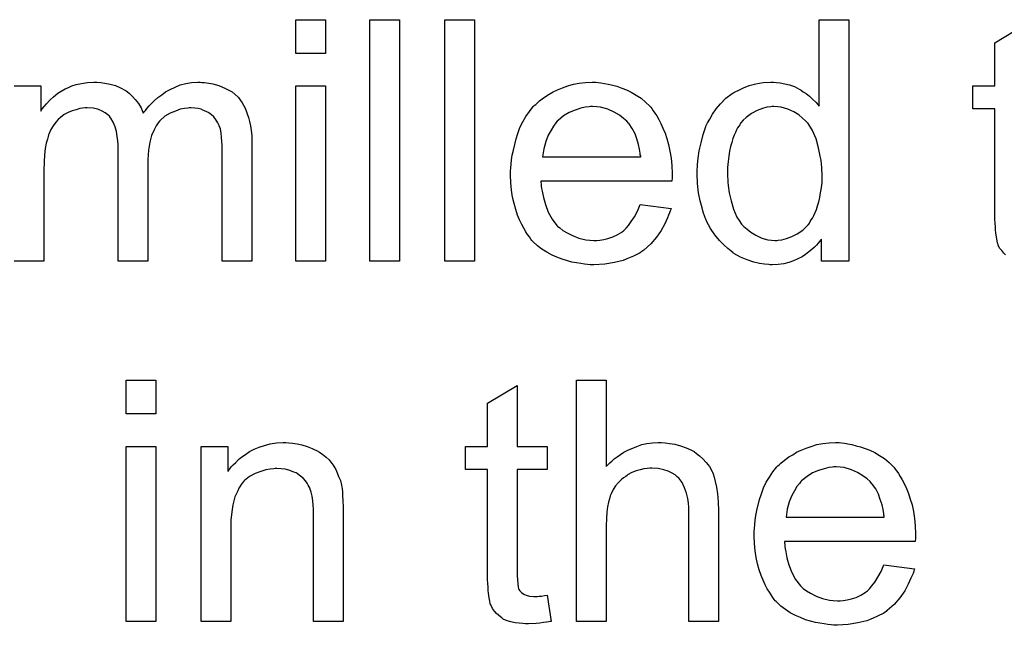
# Model space of a CAD drawing. Extents: x -1.7 to 9, y -2.8 to 5.2.
# Tile 116 of 227: x 5.621 to 5.947, y -0.291 to -0.09. Entities that reach past the tile are written whole.
import ezdxf

# ---------------------------------------------------------------- set-up
doc = ezdxf.new("R2010")
doc.units = 0
doc.layers.add('qfn32-50-23-b_document', color=1, linetype='CONTINUOUS')

msp = doc.modelspace()

# ---------------------------------------------------------------- linework, layer by layer
at = {"layer": 'qfn32-50-23-b_document', "color": 1}
for points in [[(5.722177, -0.101177), (5.712342, -0.101177), (5.712342, -0.089954), (5.722177, -0.089954), (5.722177, -0.101177)], [(5.746821, -0.170018), (5.736986, -0.170018), (5.736986, -0.089954), (5.746821, -0.089954), (5.746821, -0.170018)], [(5.771697, -0.170018), (5.761862, -0.170018), (5.761862, -0.089954), (5.771697, -0.089954), (5.771697, -0.170018)], [(5.895843, -0.170018), (5.886702, -0.170018), (5.886702, -0.162729), (5.886587, -0.162845), (5.886471, -0.163076), (5.886124, -0.163539), (5.885661, -0.164118), (5.885083, -0.164696), (5.884388, -0.16539), (5.883578, -0.1662), (5.882537, -0.16701), (5.881496, -0.16782), (5.880339, -0.16863), (5.87895, -0.169324), (5.877446, -0.169903), (5.875942, -0.170481), (5.874207, -0.170944), (5.872355, -0.171175), (5.870389, -0.171291), (5.869694, -0.171291), (5.869232, -0.171175), (5.867843, -0.17106), (5.866223, -0.170828), (5.864257, -0.170365), (5.862058, -0.169671), (5.85986, -0.168746), (5.857662, -0.167473), (5.857546, -0.167473), (5.85743, -0.167242), (5.856736, -0.166779), (5.855695, -0.165853), (5.854422, -0.164696), (5.852918, -0.163192), (5.851414, -0.161341), (5.84991, -0.159258), (5.848637, -0.156828), (5.848637, -0.156713), (5.848521, -0.156481), (5.848406, -0.156134), (5.848174, -0.155672), (5.847943, -0.154977), (5.847596, -0.154167), (5.847364, -0.153357), (5.847133, -0.152316), (5.846554, -0.150002), (5.845976, -0.147341), (5.845629, -0.144333), (5.845513, -0.141093), (5.845513, -0.140978), (5.845513, -0.140746), (5.845513, -0.140283), (5.845513, -0.139589), (5.845629, -0.138895), (5.845629, -0.137969), (5.84586, -0.135887), (5.846207, -0.133457), (5.846786, -0.130796), (5.84748, -0.128019), (5.848406, -0.125358), (5.848406, -0.125242), (5.848521, -0.125011), (5.848753, -0.124664), (5.848984, -0.124201), (5.849678, -0.122928), (5.850604, -0.121309), (5.851761, -0.119573), (5.853265, -0.117838), (5.855001, -0.115986), (5.857083, -0.114482), (5.857199, -0.114482), (5.857315, -0.114367), (5.857662, -0.114135), (5.858124, -0.113904), (5.859281, -0.113325), (5.860901, -0.112515), (5.862752, -0.111821), (5.864951, -0.111243), (5.86738, -0.11078), (5.869926, -0.110664), (5.870851, -0.110664), (5.871777, -0.11078), (5.87305, -0.110896), (5.874554, -0.111243), (5.876174, -0.11159), (5.877793, -0.112168), (5.879297, -0.112978), (5.879529, -0.113094), (5.879992, -0.113325), (5.880686, -0.113904), (5.881611, -0.114482), (5.882769, -0.115292), (5.88381, -0.116334), (5.884967, -0.117375), (5.886008, -0.118647), (5.886008, -0.089954), (5.895843, -0.089954), (5.895843, -0.170018)], [(5.947792, -0.167936), (5.947213, -0.167357), (5.946519, -0.166547), (5.945825, -0.165737), (5.945362, -0.164696), (5.945362, -0.16458), (5.945131, -0.164118), (5.945015, -0.163308), (5.944784, -0.162151), (5.944552, -0.160647), (5.944437, -0.159721), (5.944437, -0.15868), (5.944321, -0.157407), (5.944205, -0.156134), (5.944205, -0.154746), (5.944205, -0.153126), (5.944205, -0.119573), (5.936916, -0.119573), (5.936916, -0.111937), (5.944205, -0.111937), (5.944205, -0.09759), (5.95404, -0.091689)], [(5.618972, -0.111937), (5.627766, -0.111937), (5.627766, -0.120267), (5.627881, -0.120036), (5.628229, -0.119573), (5.628923, -0.118763), (5.629733, -0.117838), (5.630774, -0.116681), (5.632047, -0.115524), (5.633435, -0.114367), (5.635055, -0.113325), (5.635286, -0.11321), (5.635865, -0.112862), (5.63679, -0.112515), (5.638063, -0.111937), (5.639567, -0.111474), (5.641303, -0.111127), (5.64327, -0.11078), (5.645352, -0.110664), (5.646393, -0.110664), (5.647666, -0.11078), (5.649055, -0.111011), (5.65079, -0.111358), (5.652525, -0.111821), (5.654261, -0.112515), (5.655881, -0.113441), (5.656112, -0.113557), (5.656575, -0.113904), (5.657269, -0.114482), (5.658195, -0.115408), (5.65912, -0.116449), (5.660162, -0.117722), (5.661087, -0.119226), (5.661782, -0.120962), (5.661897, -0.120846), (5.662129, -0.120499), (5.662476, -0.120036), (5.663054, -0.119342), (5.663748, -0.118532), (5.664558, -0.117722), (5.665484, -0.116796), (5.666641, -0.115755), (5.667914, -0.114829), (5.669186, -0.113904), (5.67069, -0.113094), (5.67231, -0.112284), (5.674046, -0.11159), (5.675897, -0.111127), (5.677748, -0.11078), (5.679831, -0.110664), (5.680641, -0.110664), (5.681219, -0.11078)], [(5.681219, -0.11078), (5.682029, -0.11078), (5.682839, -0.110896), (5.684806, -0.111243), (5.686888, -0.111821), (5.689087, -0.112747), (5.691285, -0.113904), (5.693136, -0.115524), (5.693368, -0.115755), (5.69383, -0.116449), (5.69464, -0.11749), (5.694987, -0.1183), (5.69545, -0.11911), (5.695913, -0.120152), (5.69626, -0.121193), (5.696723, -0.12235), (5.69707, -0.123738), (5.697301, -0.125127), (5.697533, -0.126746), (5.697764, -0.128366), (5.697764, -0.130218), (5.697764, -0.170018), (5.68793, -0.170018), (5.68793, -0.133573), (5.68793, -0.133457), (5.68793, -0.133341), (5.68793, -0.132647), (5.68793, -0.131606), (5.687814, -0.130333), (5.687698, -0.128945), (5.687583, -0.127556), (5.687351, -0.126168), (5.687004, -0.125127), (5.687004, -0.125011), (5.686773, -0.124664), (5.686541, -0.124201), (5.686194, -0.123623), (5.685731, -0.122928), (5.685153, -0.122234), (5.684459, -0.12154), (5.683533, -0.120846), (5.683417, -0.12073), (5.68307, -0.120614), (5.682608, -0.120383), (5.681798, -0.120036), (5.680988, -0.119689), (5.679946, -0.119457), (5.678905, -0.119342), (5.677632, -0.119226), (5.677054, -0.119226), (5.676591, -0.119342), (5.675434, -0.119457), (5.674046, -0.119689), (5.672426, -0.120267), (5.67069, -0.120962), (5.668955, -0.122003), (5.667335, -0.123391), (5.667219, -0.123623), (5.666757, -0.124201), (5.666062, -0.125127), (5.665368, -0.126515), (5.664558, -0.128366), (5.66398, -0.130565), (5.663517, -0.133226), (5.663286, -0.13635), (5.663286, -0.170018), (5.653451, -0.170018), (5.653451, -0.132416), (5.653451, -0.1323), (5.653451, -0.132069), (5.653451, -0.131837), (5.653451, -0.131375), (5.653335, -0.130102), (5.653104, -0.128713), (5.652873, -0.127094), (5.65241, -0.125474), (5.651831, -0.12397), (5.651021, -0.122581), (5.650906, -0.122466), (5.650559, -0.122003), (5.64998, -0.12154), (5.64917, -0.120846), (5.648129, -0.120267), (5.64674, -0.119689), (5.645121, -0.119342), (5.643154, -0.119226), (5.64246, -0.119226), (5.64165, -0.119342), (5.640724, -0.119457), (5.639567, -0.119805), (5.638179, -0.120152), (5.636906, -0.12073), (5.635518, -0.121424), (5.635402, -0.12154), (5.634939, -0.121887), (5.634361, -0.12235), (5.633551, -0.123044), (5.632741, -0.12397), (5.631931, -0.125127), (5.631121, -0.126399), (5.630427, -0.127903), (5.630311, -0.128135), (5.630195, -0.128713), (5.629964, -0.129639), (5.629617, -0.130912), (5.62927, -0.132647), (5.629038, -0.13473), (5.628923, -0.13716), (5.628807, -0.139936), (5.628807, -0.170018), (5.618972, -0.170018)], [(5.812654, -0.11078), (5.81358, -0.110896), (5.814737, -0.111127), (5.81601, -0.111358), (5.817514, -0.111706), (5.818902, -0.112053), (5.820522, -0.112631), (5.822026, -0.11321), (5.823646, -0.114019), (5.825266, -0.114945), (5.826885, -0.115986), (5.82839, -0.117259), (5.829778, -0.118647), (5.829894, -0.118763), (5.830125, -0.118995), (5.830472, -0.119457), (5.830935, -0.120152), (5.831513, -0.120962), (5.832092, -0.121887), (5.832786, -0.123044), (5.83348, -0.124433), (5.834175, -0.125937), (5.834869, -0.127556), (5.835447, -0.129408), (5.836026, -0.131375), (5.836489, -0.133573), (5.836836, -0.135887), (5.837067, -0.138316), (5.837183, -0.140978), (5.837183, -0.141093), (5.837183, -0.141556), (5.837183, -0.142366), (5.837067, -0.143523), (5.79368, -0.143523), (5.79368, -0.143639), (5.79368, -0.143986), (5.793795, -0.144449), (5.793795, -0.145143), (5.793911, -0.145953), (5.794142, -0.146878), (5.794489, -0.148961), (5.795184, -0.151275), (5.796109, -0.15382), (5.797382, -0.156134), (5.799002, -0.158217), (5.799117, -0.158217), (5.799233, -0.158448), (5.799927, -0.159027), (5.800969, -0.159837), (5.802357, -0.160647), (5.804208, -0.161572), (5.806291, -0.162382), (5.808605, -0.162961), (5.809877, -0.163076), (5.811266, -0.163192), (5.812191, -0.163192), (5.813233, -0.163076), (5.814506, -0.162845), (5.815894, -0.162498), (5.817514, -0.162035), (5.819018, -0.161341), (5.820522, -0.160415), (5.820638, -0.160299), (5.821216, -0.159837), (5.82191, -0.159143), (5.82272, -0.158217), (5.823646, -0.156944), (5.824687, -0.155324), (5.825728, -0.153473), (5.826654, -0.151275), (5.836836, -0.152548), (5.836836, -0.152663), (5.83672, -0.152895), (5.836604, -0.153357), (5.836373, -0.154052), (5.836026, -0.154746), (5.835679, -0.155672), (5.834753, -0.157638), (5.833596, -0.159837), (5.831976, -0.162151), (5.830125, -0.164349), (5.827811, -0.166432), (5.827695, -0.166432), (5.827464, -0.166663), (5.827117, -0.166894), (5.826654, -0.167242), (5.82596, -0.167589), (5.825266, -0.167936), (5.82434, -0.168399), (5.823299, -0.168861), (5.822142, -0.169324), (5.820985, -0.169787), (5.818092, -0.170481), (5.814853, -0.17106), (5.811266, -0.171291), (5.809993, -0.171291), (5.809183, -0.171175), (5.808142, -0.17106), (5.806869, -0.170828), (5.805481, -0.170597), (5.803977, -0.170365), (5.800737, -0.16944), (5.799002, -0.168746), (5.797382, -0.168051), (5.795646, -0.167126), (5.794027, -0.166084), (5.792523, -0.164928), (5.791018, -0.163539), (5.790903, -0.163423), (5.790671, -0.163192), (5.790324, -0.162729), (5.789861, -0.162035), (5.789283, -0.161225), (5.788704, -0.160299), (5.78801, -0.159143), (5.787316, -0.15787), (5.786622, -0.156366), (5.785928, -0.154746), (5.785349, -0.152895), (5.784771, -0.150928), (5.784308, -0.148845), (5.783961, -0.146531), (5.783729, -0.144101), (5.783614, -0.141556), (5.783614, -0.14144), (5.783614, -0.140862), (5.783614, -0.140168), (5.783729, -0.139126), (5.783845, -0.137854), (5.783961, -0.136465), (5.784192, -0.134845), (5.784539, -0.133226), (5.785465, -0.129523), (5.786043, -0.127672), (5.786738, -0.125705), (5.787663, -0.123854), (5.788704, -0.122118), (5.789861, -0.120383), (5.791134, -0.118763), (5.79125, -0.118647), (5.791481, -0.118416), (5.791944, -0.118069), (5.792523, -0.11749), (5.793217, -0.116912), (5.794142, -0.116218), (5.795184, -0.115408), (5.796456, -0.114714), (5.797729, -0.113904), (5.799233, -0.11321), (5.800853, -0.112515), (5.802588, -0.111937), (5.80444, -0.111358), (5.806407, -0.111011), (5.808489, -0.11078), (5.810687, -0.110664), (5.811844, -0.110664), (5.812654, -0.11078)], [(5.722177, -0.170018), (5.712342, -0.170018), (5.712342, -0.111937), (5.722177, -0.111937), (5.722177, -0.170018)], [(5.810803, -0.118763), (5.810109, -0.118763), (5.809646, -0.118879), (5.808373, -0.118995), (5.806869, -0.119342), (5.805018, -0.11992), (5.803051, -0.12073), (5.8012, -0.121887), (5.799349, -0.123391), (5.799117, -0.123623), (5.798655, -0.124201), (5.797845, -0.125242), (5.797035, -0.126631), (5.796109, -0.128251), (5.795299, -0.130333), (5.794605, -0.132763), (5.794258, -0.135424), (5.82677, -0.135424), (5.82677, -0.135308), (5.82677, -0.135077), (5.826654, -0.13473), (5.826654, -0.134267), (5.826423, -0.132879), (5.826075, -0.131375), (5.825497, -0.129523), (5.824918, -0.127788), (5.823993, -0.126052), (5.822952, -0.124548), (5.822952, -0.124433), (5.82272, -0.124317), (5.822142, -0.123623), (5.8211, -0.122697), (5.819712, -0.121656), (5.817976, -0.120614), (5.815894, -0.119689), (5.813464, -0.118995), (5.812191, -0.118879), (5.810803, -0.118763)], [(5.870967, -0.118763), (5.870389, -0.118763), (5.869926, -0.118879), (5.868653, -0.118995), (5.867149, -0.119457), (5.865413, -0.120036), (5.863562, -0.121077), (5.861711, -0.12235), (5.860785, -0.123275), (5.859976, -0.124201), (5.859976, -0.124317), (5.859744, -0.124433), (5.859628, -0.12478), (5.859281, -0.125242), (5.858934, -0.125821), (5.858587, -0.126515), (5.85824, -0.127325), (5.857777, -0.128251), (5.857315, -0.129408), (5.856967, -0.13068), (5.85662, -0.132069), (5.856273, -0.133573), (5.856042, -0.135193), (5.85581, -0.137044), (5.855579, -0.139011), (5.855579, -0.141093), (5.855579, -0.141209), (5.855579, -0.141556), (5.855579, -0.142135), (5.855695, -0.142945), (5.855695, -0.14387), (5.85581, -0.144911), (5.856158, -0.147341), (5.856736, -0.150002), (5.857546, -0.152779), (5.858703, -0.15544), (5.859397, -0.156597), (5.860207, -0.157754), (5.860323, -0.157754), (5.860438, -0.157986), (5.861017, -0.158564), (5.862058, -0.15949), (5.863331, -0.160415), (5.864951, -0.161457), (5.866918, -0.162382), (5.869, -0.162961), (5.870157, -0.163076), (5.871314, -0.163192), (5.871893, -0.163192), (5.872355, -0.163076), (5.873628, -0.162961), (5.875132, -0.162498), (5.876868, -0.161919), (5.878719, -0.160994), (5.88057, -0.159721), (5.881496, -0.158911), (5.882306, -0.157986), (5.882306, -0.15787), (5.882537, -0.157754), (5.882769, -0.157407), (5.883, -0.156944), (5.883347, -0.156366), (5.88381, -0.155787), (5.884157, -0.154862), (5.88462, -0.153936), (5.885083, -0.152895), (5.88543, -0.151738), (5.885892, -0.150349), (5.886239, -0.148961), (5.886471, -0.147341), (5.886702, -0.145721), (5.886934, -0.14387), (5.886934, -0.141903), (5.886934, -0.141787), (5.886934, -0.141325), (5.886934, -0.140746), (5.886818, -0.139936), (5.886818, -0.139011), (5.886702, -0.137854), (5.886587, -0.136581), (5.886355, -0.135193), (5.885777, -0.132416), (5.884967, -0.129523), (5.88381, -0.126746), (5.883116, -0.12559), (5.882306, -0.124433), (5.882306, -0.124317), (5.882074, -0.124201), (5.881496, -0.123507), (5.880454, -0.122581), (5.879182, -0.12154), (5.877562, -0.120499), (5.875595, -0.119689), (5.873397, -0.118995), (5.87224, -0.118879), (5.870967, -0.118763)], [(5.665947, -0.220741), (5.656112, -0.220741), (5.656112, -0.209518), (5.665947, -0.209518), (5.665947, -0.220741)], [(5.785812, -0.231501), (5.795762, -0.231501), (5.795762, -0.239137), (5.785812, -0.239137), (5.785812, -0.273269), (5.785812, -0.2735), (5.785812, -0.273963), (5.785812, -0.274657), (5.785928, -0.275467), (5.786043, -0.277318), (5.786159, -0.278128), (5.786275, -0.278707), (5.78639, -0.278938), (5.786738, -0.279401), (5.7872, -0.27998), (5.78801, -0.280558), (5.788242, -0.280674), (5.78882, -0.280905), (5.789861, -0.281137), (5.791365, -0.281252), (5.792523, -0.281252), (5.793101, -0.281137), (5.793911, -0.281137), (5.794837, -0.281021), (5.795762, -0.280905), (5.797035, -0.289583), (5.796803, -0.289583), (5.796341, -0.289698), (5.795531, -0.289814), (5.794489, -0.28993), (5.793332, -0.290161), (5.79206, -0.290277), (5.789514, -0.290393), (5.788589, -0.290393), (5.787663, -0.290277), (5.786506, -0.290161), (5.785118, -0.290046), (5.783729, -0.289698), (5.782457, -0.289351), (5.781184, -0.288773), (5.781068, -0.288657), (5.780721, -0.288426), (5.780258, -0.288079), (5.779564, -0.2875), (5.778986, -0.286922), (5.778291, -0.286112), (5.777597, -0.285302), (5.777134, -0.28426), (5.777134, -0.284145), (5.776903, -0.283682), (5.776787, -0.282872), (5.776556, -0.281715), (5.776324, -0.280211), (5.776209, -0.279285), (5.776209, -0.278244), (5.776093, -0.276971), (5.775977, -0.275699), (5.775977, -0.27431), (5.775977, -0.27269), (5.775977, -0.239137), (5.768688, -0.239137), (5.768688, -0.231501), (5.775977, -0.231501), (5.775977, -0.217155), (5.785812, -0.211254), (5.785812, -0.231501)], [(5.815315, -0.238212), (5.815431, -0.238096), (5.815663, -0.237865), (5.81601, -0.237518), (5.816588, -0.236939), (5.817167, -0.236361), (5.817976, -0.235667), (5.819018, -0.234972), (5.820059, -0.234162), (5.821216, -0.233468), (5.822489, -0.232774), (5.825497, -0.231501), (5.827117, -0.230923), (5.828852, -0.230576), (5.830703, -0.230344), (5.832555, -0.230229), (5.833596, -0.230229), (5.834869, -0.230344), (5.836373, -0.230576), (5.838108, -0.230807), (5.839959, -0.23127), (5.841811, -0.231964), (5.843662, -0.232774), (5.843893, -0.23289), (5.844472, -0.233237), (5.845282, -0.233815), (5.846323, -0.234625), (5.847364, -0.235667), (5.848521, -0.236823), (5.849563, -0.238212), (5.850488, -0.239832), (5.850604, -0.240063), (5.850835, -0.240642), (5.851182, -0.241683), (5.851529, -0.243187), (5.851877, -0.245038), (5.852224, -0.247237), (5.852455, -0.249898), (5.852571, -0.252906), (5.852571, -0.289583), (5.842736, -0.289583), (5.842736, -0.25279), (5.842736, -0.252674), (5.842736, -0.252443), (5.842736, -0.252096), (5.842736, -0.251633), (5.842621, -0.25036), (5.842389, -0.248741), (5.841926, -0.247005), (5.841348, -0.24527), (5.840538, -0.243534), (5.839497, -0.242146), (5.839381, -0.24203), (5.838918, -0.241567), (5.838224, -0.240989), (5.837183, -0.24041), (5.83591, -0.239716), (5.834406, -0.239253), (5.832555, -0.23879), (5.830472, -0.238675), (5.829778, -0.238675), (5.828968, -0.23879), (5.827811, -0.238906), (5.826654, -0.239253), (5.825266, -0.2396), (5.823877, -0.240179), (5.822373, -0.240989), (5.822257, -0.241104), (5.821795, -0.241452), (5.8211, -0.241914), (5.820291, -0.242608), (5.819365, -0.243534), (5.818439, -0.244575), (5.817629, -0.245848), (5.816935, -0.247237), (5.816819, -0.247468), (5.816704, -0.247931), (5.816472, -0.248856), (5.816125, -0.250013), (5.815778, -0.251517), (5.815547, -0.253369), (5.815431, -0.255451), (5.815315, -0.257881), (5.815315, -0.289583), (5.805481, -0.289583), (5.805481, -0.209518), (5.815315, -0.209518), (5.815315, -0.238212)], [(5.665947, -0.289583), (5.656112, -0.289583), (5.656112, -0.231501), (5.665947, -0.231501), (5.665947, -0.289583)], [(5.710028, -0.230344), (5.711301, -0.23046), (5.712805, -0.230691), (5.714425, -0.231038), (5.71616, -0.231501), (5.71778, -0.232196), (5.718012, -0.232311), (5.718475, -0.232543), (5.719284, -0.23289), (5.72021, -0.233468), (5.721367, -0.234162), (5.722408, -0.235088), (5.72345, -0.236014), (5.724375, -0.237171), (5.724491, -0.237286), (5.724722, -0.237749), (5.725069, -0.238328), (5.725648, -0.239137), (5.726111, -0.240294), (5.726574, -0.241452), (5.727152, -0.24284), (5.727499, -0.244344), (5.727499, -0.24446), (5.727615, -0.244923), (5.72773, -0.245617), (5.727846, -0.246542), (5.727846, -0.247931), (5.727962, -0.24955), (5.728078, -0.251517), (5.728078, -0.253947), (5.728078, -0.289583), (5.718243, -0.289583), (5.718243, -0.25441), (5.718243, -0.254294), (5.718243, -0.254179), (5.718243, -0.253369), (5.718243, -0.252327), (5.718127, -0.251055), (5.718012, -0.24955), (5.71778, -0.248046), (5.717433, -0.246658), (5.717086, -0.245385), (5.717086, -0.24527), (5.716855, -0.244923), (5.716508, -0.244344), (5.71616, -0.24365), (5.715582, -0.242956), (5.714888, -0.242146), (5.713962, -0.241336), (5.712921, -0.240642), (5.712805, -0.240526), (5.712458, -0.240294), (5.711764, -0.240063), (5.710954, -0.239716), (5.710028, -0.239369), (5.708871, -0.239022), (5.707483, -0.238906), (5.706095, -0.23879), (5.705516, -0.23879), (5.705053, -0.238906), (5.703896, -0.239022), (5.702392, -0.239253), (5.700772, -0.239832), (5.698921, -0.240526), (5.69707, -0.241452), (5.695334, -0.24284), (5.695103, -0.243071), (5.69464, -0.24365), (5.694293, -0.244113), (5.693946, -0.244691), (5.693483, -0.245385), (5.693136, -0.246195), (5.692673, -0.247121), (5.692211, -0.248278), (5.691864, -0.24955), (5.691516, -0.250939), (5.691285, -0.252443), (5.691054, -0.254063), (5.690822, -0.25603), (5.690822, -0.257997), (5.690822, -0.289583), (5.680988, -0.289583), (5.680988, -0.231501), (5.689781, -0.231501), (5.689781, -0.239832), (5.689897, -0.239716), (5.690128, -0.239369), (5.690475, -0.238906), (5.690938, -0.238328), (5.691632, -0.237633), (5.692442, -0.236823), (5.693368, -0.235898), (5.694525, -0.234972), (5.695682, -0.234162), (5.69707, -0.233237), (5.698574, -0.232427), (5.700194, -0.231733), (5.702045, -0.231154), (5.703896, -0.230691), (5.705979, -0.230344), (5.708177, -0.230229), (5.709103, -0.230229), (5.710028, -0.230344)], [(5.893413, -0.230344), (5.894338, -0.23046), (5.895495, -0.230691), (5.896768, -0.230923), (5.898272, -0.23127), (5.899661, -0.231617), (5.90128, -0.232196), (5.902785, -0.232774), (5.904404, -0.233584), (5.906024, -0.23451), (5.907644, -0.235551), (5.909148, -0.236823), (5.910537, -0.238212), (5.910652, -0.238328), (5.910884, -0.238559), (5.911231, -0.239022), (5.911694, -0.239716), (5.912272, -0.240526), (5.91285, -0.241452), (5.913545, -0.242608), (5.914239, -0.243997), (5.914933, -0.245501), (5.915627, -0.247121), (5.916206, -0.248972), (5.916784, -0.250939), (5.917247, -0.253137), (5.917594, -0.255451), (5.917826, -0.257881), (5.917941, -0.260542), (5.917941, -0.260658), (5.917941, -0.26112), (5.917941, -0.26193), (5.917826, -0.263087), (5.874438, -0.263087), (5.874438, -0.263203), (5.874438, -0.26355), (5.874554, -0.264013), (5.874554, -0.264707), (5.874669, -0.265517), (5.874901, -0.266443), (5.875248, -0.268525), (5.875942, -0.270839), (5.876868, -0.273385), (5.878141, -0.275699), (5.87976, -0.277781), (5.879876, -0.277781), (5.879992, -0.278013), (5.880686, -0.278591), (5.881727, -0.279401), (5.883116, -0.280211), (5.884967, -0.281137), (5.887049, -0.281947), (5.889363, -0.282525), (5.890636, -0.282641), (5.892025, -0.282756), (5.89295, -0.282756), (5.893991, -0.282641), (5.895264, -0.282409), (5.896653, -0.282062), (5.898272, -0.281599), (5.899776, -0.280905), (5.90128, -0.27998), (5.901396, -0.279864), (5.901975, -0.279401), (5.902669, -0.278707), (5.903479, -0.277781), (5.904404, -0.276509), (5.905446, -0.274889), (5.906487, -0.273038), (5.907413, -0.270839), (5.917594, -0.272112), (5.917594, -0.272228), (5.917479, -0.272459), (5.917363, -0.272922), (5.917131, -0.273616), (5.916784, -0.27431), (5.916437, -0.275236), (5.915512, -0.277203), (5.914355, -0.279401), (5.912735, -0.281715), (5.910884, -0.283913), (5.90857, -0.285996), (5.908454, -0.285996), (5.908222, -0.286227), (5.907875, -0.286459), (5.907413, -0.286806), (5.906718, -0.287153), (5.906024, -0.2875), (5.905099, -0.287963), (5.904057, -0.288426), (5.9029, -0.288889), (5.901743, -0.289351), (5.898851, -0.290046), (5.895611, -0.290624), (5.892025, -0.290855), (5.890752, -0.290855), (5.889942, -0.29074), (5.888901, -0.290624), (5.887628, -0.290393), (5.886239, -0.290161), (5.884735, -0.28993), (5.881496, -0.289004), (5.87976, -0.28831), (5.878141, -0.287616), (5.876405, -0.28669), (5.874785, -0.285649), (5.873281, -0.284492), (5.871777, -0.283103), (5.871661, -0.282988), (5.87143, -0.282756), (5.871083, -0.282294), (5.87062, -0.281599), (5.870042, -0.280789), (5.869463, -0.279864), (5.868769, -0.278707), (5.868075, -0.277434), (5.86738, -0.27593), (5.866686, -0.27431), (5.866108, -0.272459), (5.865529, -0.270492), (5.865066, -0.26841), (5.864719, -0.266096), (5.864488, -0.263666), (5.864372, -0.26112), (5.864372, -0.261005), (5.864372, -0.260426), (5.864372, -0.259732), (5.864488, -0.258691), (5.864604, -0.257418), (5.864719, -0.25603), (5.864951, -0.25441), (5.865298, -0.25279), (5.866223, -0.249088), (5.866802, -0.247237), (5.867496, -0.24527), (5.868422, -0.243418), (5.869463, -0.241683), (5.87062, -0.239947), (5.871893, -0.238328), (5.872008, -0.238212), (5.87224, -0.237981), (5.872703, -0.237633), (5.873281, -0.237055), (5.873975, -0.236476), (5.874901, -0.235782), (5.875942, -0.234972), (5.877215, -0.234278), (5.878488, -0.233468), (5.879992, -0.232774), (5.881611, -0.23208), (5.883347, -0.231501), (5.885198, -0.230923), (5.887165, -0.230576), (5.889248, -0.230344), (5.891446, -0.230229), (5.892603, -0.230229), (5.893413, -0.230344)], [(5.891562, -0.238328), (5.890868, -0.238328), (5.890405, -0.238443), (5.889132, -0.238559), (5.887628, -0.238906), (5.885777, -0.239485), (5.88381, -0.240294), (5.881959, -0.241452), (5.880107, -0.242956), (5.879876, -0.243187), (5.879413, -0.243766), (5.878603, -0.244807), (5.877793, -0.246195), (5.876868, -0.247815), (5.876058, -0.249898), (5.875364, -0.252327), (5.875017, -0.254988), (5.907528, -0.254988), (5.907528, -0.254873), (5.907528, -0.254641), (5.907413, -0.254294), (5.907413, -0.253831), (5.907181, -0.252443), (5.906834, -0.250939), (5.906256, -0.249088), (5.905677, -0.247352), (5.904752, -0.245617), (5.90371, -0.244113), (5.90371, -0.243997), (5.903479, -0.243881), (5.9029, -0.243187), (5.901859, -0.242261), (5.900471, -0.24122), (5.898735, -0.240179), (5.896653, -0.239253), (5.894223, -0.238559), (5.89295, -0.238443), (5.891562, -0.238328)]]:
    msp.add_lwpolyline(points, dxfattribs=at)

doc.saveas('drawing.dxf')
